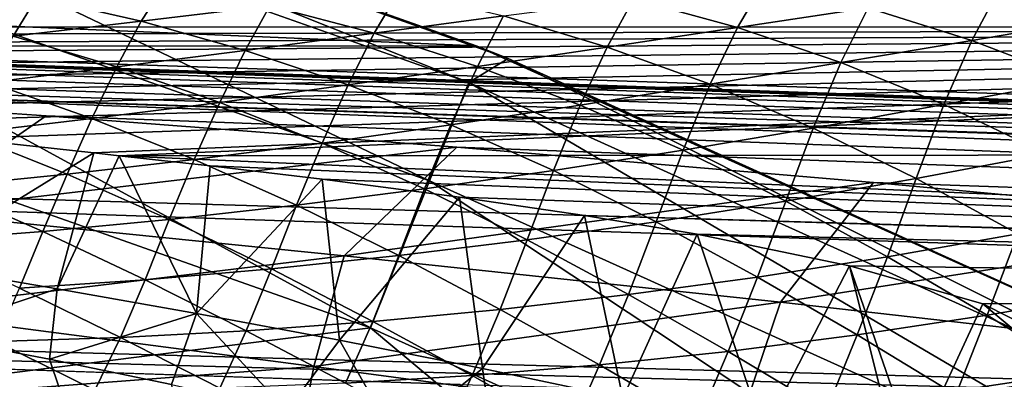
# Model space of a CAD drawing. Header units: metres. Extents: x -31 to 127, y -24 to 31.
# Tile 92 of 150: x 8.001 to 10.016, y 21.591 to 22.328. Entities that reach past the tile are written whole.
import ezdxf

# ---------------------------------------------------------------- set-up
doc = ezdxf.new("R2010")
doc.units = ezdxf.units.M
doc.layers.add('solid_12_381_041_XXX', color=7, linetype='CONTINUOUS')

msp = doc.modelspace()

# ---------------------------------------------------------------- linework, layer by layer
at = {"layer": 'solid_12_381_041_XXX'}
for points in [[(8.934976, 22.274052, -4), (-8.94715, 22.269287, -4), (-7.029178, 22.947445, -4)], [(8.934976, 22.274052, -4), (-7.029178, 22.947445, -4), (7.007277, 22.954052, -4)], [(8.934976, 22.274052, -4), (7.007277, 22.954052, -4), (7.085309, 22.930294, -1)], [(7.005545, 22.875505, -0.618042), (8.920285, 22.198984, -0.618042), (7.085309, 22.930294, -1)], [(8.920285, 22.198984, -0.618042), (9.000687, 22.248318, -1), (7.085309, 22.930294, -1)], [(8.934976, 22.274052, -4), (7.085309, 22.930294, -1), (9.000687, 22.248318, -1)], [(6.942062, 22.668213, -0.293171), (8.839452, 21.997822, -0.293171), (7.005545, 22.875505, -0.618042)], [(8.839452, 21.997822, -0.293171), (8.920285, 22.198984, -0.618042), (7.005545, 22.875505, -0.618042)], [(6.942062, 22.668213, -0.293171), (6.846982, 22.357744, -0.07612), (8.718385, 21.696535, -0.07612)], [(6.942062, 22.668213, -0.293171), (8.718385, 21.696535, -0.07612), (8.839452, 21.997822, -0.293171)], [(59.861588, 20.49943, 144.450394), (1.120382, 22.47504, 144.451141), (1.117329, 22.39463, 144.784668)], [(59.861588, 20.49943, 144.450394), (1.333795, 22.467863, 142.70961), (1.120382, 22.47504, 144.451141)], [(59.861588, 20.49943, 144.450394), (1.901668, 22.448765, 142.694), (1.333795, 22.467863, 142.70961)], [(11.499558, 22.466866, 114.825119), (5.050779, 22.329956, 115.069839), (5.314333, 22.312334, 115.089561)], [(14.40346, 22.313221, 115.096336), (11.499558, 22.466866, 114.825119), (5.314333, 22.312334, 115.089561)], [(59.861588, 20.49943, 144.450394), (59.861588, 20.49943, 142.722382), (1.901668, 22.448765, 142.694)], [(59.859268, 20.418634, 142.388626), (1.901668, 22.448765, 142.694), (59.861588, 20.49943, 142.722382)], [(59.859268, 20.418634, 142.388626), (2.614444, 22.422556, 142.657974), (1.901668, 22.448765, 142.694)], [(59.859268, 20.418634, 142.388626), (3.343152, 22.393795, 142.61882), (2.614444, 22.422556, 142.657974)], [(59.859264, 20.418608, 144.783646), (1.117329, 22.39463, 144.784668), (1.109322, 22.16617, 145.039474)], [(59.859264, 20.418608, 144.783646), (59.861588, 20.49943, 144.450394), (1.117329, 22.39463, 144.784668)], [(59.859268, 20.418634, 142.388626), (4.087767, 22.361656, 142.576706), (3.343152, 22.393795, 142.61882)], [(8.035979, 22.373892, 108.159256), (8.298948, 22.401056, 108.320259), (8.249391, 22.324596, 108.007797)], [(8.298948, 22.401056, 108.320259), (8.5129, 22.355921, 108.169739), (8.249391, 22.324596, 108.007797)], [(9.257079, 22.370523, 108.337349), (9.523912, 22.404144, 108.492126), (9.469831, 22.311943, 108.189499)], [(9.523912, 22.404144, 108.492126), (9.737296, 22.351788, 108.34507), (9.469831, 22.311943, 108.189499)], [(7.774183, 22.346291, 107.99572), (8.035979, 22.373892, 108.159256), (7.987123, 22.293713, 107.843201)], [(8.035979, 22.373892, 108.159256), (8.249391, 22.324596, 108.007797), (7.987123, 22.293713, 107.843201)], [(8.5129, 22.355921, 108.169739), (8.777493, 22.38685, 108.329018), (8.725872, 22.299873, 108.019707)], [(8.777493, 22.38685, 108.329018), (8.990997, 22.335402, 108.179893), (8.725872, 22.299873, 108.019707)], [(9.737296, 22.351788, 108.34507), (10.005337, 22.389971, 108.497932), (9.94935, 22.285452, 108.198639)], [(10.005337, 22.389971, 108.497932), (10.218026, 22.330568, 108.352287), (9.94935, 22.285452, 108.198639)], [(59.859268, 20.418634, 142.388626), (4.848267, 22.325573, 142.531906), (4.087767, 22.361656, 142.576706)], [(8.718385, 21.696535, -0.07612), (6.846982, 22.357744, -0.07612), (7.912735, 21.59547)], [(8.249391, 22.324596, 108.007797), (8.5129, 22.355921, 108.169739), (8.461884, 22.26487, 107.85675)], [(8.5129, 22.355921, 108.169739), (8.725872, 22.299873, 108.019707), (8.461884, 22.26487, 107.85675)], [(8.990997, 22.335402, 108.179893), (9.257079, 22.370523, 108.337349), (9.203179, 22.271709, 108.031128)], [(9.257079, 22.370523, 108.337349), (9.469831, 22.311943, 108.189499), (9.203179, 22.271709, 108.031128)], [(9.469831, 22.311943, 108.189499), (9.737296, 22.351788, 108.34507), (9.681318, 22.240026, 108.042145)], [(9.737296, 22.351788, 108.34507), (9.94935, 22.285452, 108.198639), (9.681318, 22.240026, 108.042145)], [(8.725872, 22.299873, 108.019707), (8.990997, 22.335402, 108.179893), (8.937546, 22.232151, 107.869904)], [(8.990997, 22.335402, 108.179893), (9.203179, 22.271709, 108.031128), (8.937546, 22.232151, 107.869904)], [(59.859268, 20.418634, 142.388626), (5.624634, 22.28495, 142.484756), (4.848267, 22.325573, 142.531906)], [(14.40346, 22.313221, 115.096336), (5.314333, 22.312334, 115.089561), (5.588477, 22.293041, 115.109421)], [(14.40346, 22.313221, 115.096336), (5.588477, 22.293041, 115.109421), (5.86572, 22.272358, 115.12896)], [(14.40346, 22.313221, 115.096336), (5.86572, 22.272358, 115.12896), (6.143089, 22.250435, 115.147942)], [(14.40346, 22.313221, 115.096336), (6.143089, 22.250435, 115.147942), (6.466537, 22.223291, 115.169273)], [(14.40346, 22.313221, 115.096336), (6.466537, 22.223291, 115.169273), (6.77615, 22.1957, 115.188797)], [(14.40346, 22.313221, 115.096336), (6.77615, 22.1957, 115.188797), (7.068793, 22.168161, 115.206337)], [(14.40346, 22.313221, 115.096336), (7.068793, 22.168161, 115.206337), (7.340869, 22.141302, 115.221748)], [(14.40346, 22.313221, 115.096336), (7.340869, 22.141302, 115.221748), (7.593301, 22.115356, 115.235153)], [(14.40346, 22.313221, 115.096336), (7.593301, 22.115356, 115.235153), (7.882653, 22.084558, 115.249313)], [(14.40346, 22.313221, 115.096336), (7.882653, 22.084558, 115.249313), (8.152138, 22.055016, 115.2612)], [(7.987123, 22.293713, 107.843201), (8.249391, 22.324596, 108.007797), (8.199203, 22.231211, 107.691025)], [(14.40346, 22.313221, 115.096336), (8.152138, 22.055016, 115.2612), (8.203959, 22.049261, 115.263336)], [(8.249391, 22.324596, 108.007797), (8.461884, 22.26487, 107.85675), (8.199203, 22.231211, 107.691025)], [(16.997057, 22.055525, 115.268471), (14.40346, 22.313221, 115.096336), (8.203959, 22.049261, 115.263336)], [(9.203179, 22.271709, 108.031128), (9.469831, 22.311943, 108.189499), (9.414156, 22.195404, 107.882751)], [(9.469831, 22.311943, 108.189499), (9.681318, 22.240026, 108.042145), (9.414156, 22.195404, 107.882751)], [(9.94935, 22.285452, 108.198639), (10.218026, 22.330568, 108.352287), (10.161027, 22.203928, 108.051163)], [(7.987123, 22.293713, 107.843201), (8.199203, 22.231211, 107.691025), (7.937932, 22.199318, 107.522667)], [(8.461884, 22.26487, 107.85675), (8.725872, 22.299873, 108.019707), (8.673106, 22.194086, 107.705833)], [(8.725872, 22.299873, 108.019707), (8.937546, 22.232151, 107.869904), (8.673106, 22.194086, 107.705833)], [(10.79584, 21.434721, -4), (-8.94715, 22.269287, -4), (8.934976, 22.274052, -4)], [(59.859268, 20.418634, 142.388626), (6.41747, 22.239256, 142.435883), (5.624634, 22.28495, 142.484756)], [(10.79584, 21.434721, -4), (8.934976, 22.274052, -4), (9.000687, 22.248318, -1)], [(8.937546, 22.232151, 107.869904), (9.203179, 22.271709, 108.031128), (9.14807, 22.15258, 107.720421)], [(9.203179, 22.271709, 108.031128), (9.414156, 22.195404, 107.882751), (9.14807, 22.15258, 107.720421)], [(9.681318, 22.240026, 108.042145), (9.94935, 22.285452, 108.198639), (9.892497, 22.153797, 107.893616)], [(9.94935, 22.285452, 108.198639), (10.161027, 22.203928, 108.051163), (9.892497, 22.153797, 107.893616)], [(10.79584, 21.434721, -4), (-10.797912, 21.433685, -4), (-8.94715, 22.269287, -4)], [(8.199203, 22.231211, 107.691025), (8.461884, 22.26487, 107.85675), (8.410028, 22.158279, 107.538933)], [(8.461884, 22.26487, 107.85675), (8.673106, 22.194086, 107.705833), (8.410028, 22.158279, 107.538933)], [(59.859268, 20.418634, 142.388626), (7.227949, 22.188089, 142.386169), (6.41747, 22.239256, 142.435883)], [(7.937932, 22.199318, 107.522667), (8.199203, 22.231211, 107.691025), (8.148424, 22.125139, 107.369308)], [(8.199203, 22.231211, 107.691025), (8.410028, 22.158279, 107.538933), (8.148424, 22.125139, 107.369308)], [(8.673106, 22.194086, 107.705833), (8.937546, 22.232151, 107.869904), (8.883232, 22.112253, 107.555199)], [(8.937546, 22.232151, 107.869904), (9.14807, 22.15258, 107.720421), (8.883232, 22.112253, 107.555199)], [(8.920285, 22.198984, -0.618042), (10.770756, 21.362518, -0.618042), (9.000687, 22.248318, -1)], [(10.770756, 21.362518, -0.618042), (10.85147, 21.406672, -1), (9.000687, 22.248318, -1)], [(10.79584, 21.434721, -4), (9.000687, 22.248318, -1), (10.85147, 21.406672, -1)], [(9.414156, 22.195404, 107.882751), (9.681318, 22.240026, 108.042145), (9.62489, 22.105696, 107.733101)], [(9.681318, 22.240026, 108.042145), (9.892497, 22.153797, 107.893616), (9.62489, 22.105696, 107.733101)], [(7.937932, 22.199318, 107.522667), (8.148424, 22.125139, 107.369308), (7.888381, 22.094896, 107.197113)], [(8.410028, 22.158279, 107.538933), (8.673106, 22.194086, 107.705833), (8.619803, 22.075066, 107.3871)], [(8.673106, 22.194086, 107.705833), (8.883232, 22.112253, 107.555199), (8.619803, 22.075066, 107.3871)], [(8.839452, 21.997822, -0.293171), (10.673153, 21.168936, -0.293171), (8.920285, 22.198984, -0.618042)], [(10.673153, 21.168936, -0.293171), (10.770756, 21.362518, -0.618042), (8.920285, 22.198984, -0.618042)], [(9.14807, 22.15258, 107.720421), (9.414156, 22.195404, 107.882751), (9.358412, 22.060503, 107.569618)], [(9.414156, 22.195404, 107.882751), (9.62489, 22.105696, 107.733101), (9.358412, 22.060503, 107.569618)], [(9.892497, 22.153797, 107.893616), (10.161027, 22.203928, 108.051163), (10.103443, 22.053171, 107.74321)], [(7.227949, 22.188089, 142.386169), (8.05444, 22.130789, 142.335754), (7.771877, 21.9342, 141.970825)], [(59.851868, 20.189066, 142.13353), (8.05444, 22.130789, 142.335754), (7.227949, 22.188089, 142.386169)], [(59.859268, 20.418634, 142.388626), (59.851868, 20.189066, 142.13353), (7.227949, 22.188089, 142.386169)], [(59.851891, 20.189459, 145.038422), (1.109322, 22.16617, 145.039474), (1.09805, 21.843668, 145.148468)], [(59.851891, 20.189459, 145.038422), (59.859264, 20.418608, 144.783646), (1.109322, 22.16617, 145.039474)], [(8.148424, 22.125139, 107.369308), (8.410028, 22.158279, 107.538933), (8.357906, 22.041414, 107.216232)], [(8.410028, 22.158279, 107.538933), (8.619803, 22.075066, 107.3871), (8.357906, 22.041414, 107.216232)], [(8.883232, 22.112253, 107.555199), (9.14807, 22.15258, 107.720421), (9.093228, 22.01881, 107.403221)], [(9.14807, 22.15258, 107.720421), (9.358412, 22.060503, 107.569618), (9.093228, 22.01881, 107.403221)], [(9.62489, 22.105696, 107.733101), (9.892497, 22.153797, 107.893616), (9.835461, 22.002697, 107.581535)], [(9.892497, 22.153797, 107.893616), (10.103443, 22.053171, 107.74321), (9.835461, 22.002697, 107.581535)], [(8.05444, 22.130789, 142.335754), (8.89512, 22.066561, 142.284943), (7.771877, 21.9342, 141.970825)], [(59.851868, 20.189066, 142.13353), (8.89512, 22.066561, 142.284943), (8.05444, 22.130789, 142.335754)], [(7.888381, 22.094896, 107.197113), (8.148424, 22.125139, 107.369308), (8.097623, 22.011442, 107.042747)], [(8.148424, 22.125139, 107.369308), (8.357906, 22.041414, 107.216232), (8.097623, 22.011442, 107.042747)], [(8.619803, 22.075066, 107.3871), (8.883232, 22.112253, 107.555199), (8.829494, 21.981106, 107.23394)], [(8.883232, 22.112253, 107.555199), (9.093228, 22.01881, 107.403221), (8.829494, 21.981106, 107.23394)], [(7.888381, 22.094896, 107.197113), (8.097623, 22.011442, 107.042747), (7.839034, 21.985281, 106.866806)], [(9.358412, 22.060503, 107.569618), (9.62489, 22.105696, 107.733101), (9.568647, 21.956171, 107.416893)], [(9.62489, 22.105696, 107.733101), (9.835461, 22.002697, 107.581535), (9.568647, 21.956171, 107.416893)], [(8.152138, 22.055016, 115.2612), (7.882653, 22.084558, 115.249313), (7.782609, 21.827078, 115.39328)], [(8.357906, 22.041414, 107.216232), (8.619803, 22.075066, 107.3871), (8.56734, 21.947748, 107.061874)], [(8.619803, 22.075066, 107.3871), (8.829494, 21.981106, 107.23394), (8.56734, 21.947748, 107.061874)], [(8.89512, 22.066561, 142.284943), (8.664815, 21.844389, 141.953842), (7.771877, 21.9342, 141.970825)], [(8.152138, 22.055016, 115.2612), (7.782609, 21.827078, 115.39328), (8.077353, 21.776733, 115.399307)], [(8.203959, 22.049261, 115.263336), (8.152138, 22.055016, 115.2612), (8.077353, 21.776733, 115.399307)], [(16.997057, 22.055525, 115.268471), (8.203959, 22.049261, 115.263336), (15.010057, 21.749672, 115.319366)], [(8.89512, 22.066561, 142.284943), (9.748164, 21.994507, 142.234268), (8.664815, 21.844389, 141.953842)], [(59.851868, 20.189066, 142.13353), (9.748164, 21.994507, 142.234268), (8.89512, 22.066561, 142.284943)], [(9.093228, 22.01881, 107.403221), (9.358412, 22.060503, 107.569618), (9.303169, 21.914087, 107.249352)], [(9.358412, 22.060503, 107.569618), (9.568647, 21.956171, 107.416893), (9.303169, 21.914087, 107.249352)], [(9.835461, 22.002697, 107.581535), (10.103443, 22.053171, 107.74321), (10.043934, 21.889059, 107.430229)], [(8.203959, 22.049261, 115.263336), (8.077353, 21.776733, 115.399307), (8.362292, 21.726307, 115.402298)], [(8.097623, 22.011442, 107.042747), (8.357906, 22.041414, 107.216232), (8.306848, 21.918808, 106.887169)], [(8.390788, 22.028194, 115.27063), (8.203959, 22.049261, 115.263336), (8.362292, 21.726307, 115.402298)], [(15.010057, 21.749672, 115.319366), (8.203959, 22.049261, 115.263336), (8.390788, 22.028194, 115.27063)], [(8.357906, 22.041414, 107.216232), (8.56734, 21.947748, 107.061874), (8.306848, 21.918808, 106.887169)], [(7.839034, 21.985281, 106.866806), (8.097623, 22.011442, 107.042747), (8.048091, 21.894325, 106.709976)], [(8.097623, 22.011442, 107.042747), (8.306848, 21.918808, 106.887169), (8.048091, 21.894325, 106.709976)], [(8.61948, 22.001104, 115.278923), (8.390788, 22.028194, 115.27063), (8.362292, 21.726307, 115.402298)], [(15.010057, 21.749672, 115.319366), (8.390788, 22.028194, 115.27063), (8.61948, 22.001104, 115.278923)], [(8.829494, 21.981106, 107.23394), (9.093228, 22.01881, 107.403221), (9.039172, 21.876791, 107.078957)], [(9.093228, 22.01881, 107.403221), (9.303169, 21.914087, 107.249352), (9.039172, 21.876791, 107.078957)], [(8.61948, 22.001104, 115.278923), (8.362292, 21.726307, 115.402298), (8.65555, 21.671515, 115.40287)], [(8.900701, 21.964636, 115.288315), (8.61948, 22.001104, 115.278923), (8.65555, 21.671515, 115.40287)], [(15.010057, 21.749672, 115.319366), (8.61948, 22.001104, 115.278923), (8.900701, 21.964636, 115.288315)], [(9.748164, 21.994507, 142.234268), (9.558195, 21.749155, 141.938354), (8.664815, 21.844389, 141.953842)], [(8.839452, 21.997822, -0.293171), (8.718385, 21.696535, -0.07612), (10.526972, 20.879004, -0.07612)], [(8.839452, 21.997822, -0.293171), (10.526972, 20.879004, -0.07612), (10.673153, 21.168936, -0.293171)], [(9.748164, 21.994507, 142.234268), (10.611935, 21.913721, 142.184708), (9.558195, 21.749155, 141.938354)], [(9.568647, 21.956171, 107.416893), (9.835461, 22.002697, 107.581535), (9.776838, 21.842281, 107.264519)], [(59.851868, 20.189066, 142.13353), (10.611935, 21.913721, 142.184708), (9.748164, 21.994507, 142.234268)], [(9.835461, 22.002697, 107.581535), (10.043934, 21.889059, 107.430229), (9.776838, 21.842281, 107.264519)], [(7.839034, 21.985281, 106.866806), (8.048091, 21.894325, 106.709976), (7.791147, 21.874334, 106.530457)], [(8.56734, 21.947748, 107.061874), (8.829494, 21.981106, 107.23394), (8.776791, 21.844563, 106.905785)], [(8.829494, 21.981106, 107.23394), (9.039172, 21.876791, 107.078957), (8.776791, 21.844563, 106.905785)], [(8.900701, 21.964636, 115.288315), (8.65555, 21.671515, 115.40287), (8.947658, 21.613558, 115.40081)], [(9.156481, 21.927086, 115.296082), (8.900701, 21.964636, 115.288315), (8.947658, 21.613558, 115.40081)], [(15.010057, 21.749672, 115.319366), (8.900701, 21.964636, 115.288315), (9.156481, 21.927086, 115.296082)], [(9.303169, 21.914087, 107.249352), (9.568647, 21.956171, 107.416893), (9.511105, 21.800776, 107.09594)], [(9.568647, 21.956171, 107.416893), (9.776838, 21.842281, 107.264519), (9.511105, 21.800776, 107.09594)], [(7.730181, 21.731833, 141.55368), (7.771877, 21.9342, 141.970825), (8.664815, 21.844389, 141.953842)], [(8.306848, 21.918808, 106.887169), (8.56734, 21.947748, 107.061874), (8.51611, 21.817425, 106.729973)], [(8.56734, 21.947748, 107.061874), (8.776791, 21.844563, 106.905785), (8.51611, 21.817425, 106.729973)], [(8.048091, 21.894325, 106.709976), (8.306848, 21.918808, 106.887169), (8.257203, 21.795336, 106.551674)], [(8.306848, 21.918808, 106.887169), (8.51611, 21.817425, 106.729973), (8.257203, 21.795336, 106.551674)], [(9.156481, 21.927086, 115.296082), (8.947658, 21.613558, 115.40081), (9.234965, 21.552641, 115.396156)], [(9.039172, 21.876791, 107.078957), (9.303169, 21.914087, 107.249352), (9.246874, 21.764765, 106.924576)], [(9.3875, 21.888338, 115.302292), (9.156481, 21.927086, 115.296082), (9.234965, 21.552641, 115.396156)], [(15.010057, 21.749672, 115.319366), (9.156481, 21.927086, 115.296082), (9.3875, 21.888338, 115.302292)], [(9.303169, 21.914087, 107.249352), (9.511105, 21.800776, 107.09594), (9.246874, 21.764765, 106.924576)], [(10.611935, 21.913721, 142.184708), (10.451006, 21.648487, 141.925797), (9.558195, 21.749155, 141.938354)], [(7.791147, 21.874334, 106.530457), (8.048091, 21.894325, 106.709976), (8.00014, 21.778242, 106.371025)], [(8.048091, 21.894325, 106.709976), (8.257203, 21.795336, 106.551674), (8.00014, 21.778242, 106.371025)], [(9.3875, 21.888338, 115.302292), (9.234965, 21.552641, 115.396156), (9.523149, 21.482807, 115.390259)], [(9.699205, 21.823769, 115.30938), (9.3875, 21.888338, 115.302292), (9.523149, 21.482807, 115.390259)], [(15.010057, 21.749672, 115.319366), (9.3875, 21.888338, 115.302292), (9.699205, 21.823769, 115.30938)], [(9.776838, 21.842281, 107.264519), (10.043934, 21.889059, 107.430229), (9.980969, 21.72257, 107.114914)], [(10.043934, 21.889059, 107.430229), (10.248302, 21.768595, 107.281532), (9.980969, 21.72257, 107.114914)], [(8.776791, 21.844563, 106.905785), (9.039172, 21.876791, 107.078957), (8.984281, 21.73443, 106.750473)], [(9.039172, 21.876791, 107.078957), (9.246874, 21.764765, 106.924576), (8.984281, 21.73443, 106.750473)], [(59.851891, 20.189459, 145.038422), (1.09805, 21.843668, 145.148468), (4.994986, 21.712181, 145.155396)], [(7.730181, 21.731833, 141.55368), (8.664815, 21.844389, 141.953842), (8.602536, 21.617735, 141.574692)], [(8.51611, 21.817425, 106.729973), (8.776791, 21.844563, 106.905785), (8.723417, 21.709772, 106.573746)], [(8.602536, 21.617735, 141.574692), (8.664815, 21.844389, 141.953842), (9.558195, 21.749155, 141.938354)], [(8.776791, 21.844563, 106.905785), (8.984281, 21.73443, 106.750473), (8.723417, 21.709772, 106.573746)], [(9.511105, 21.800776, 107.09594), (9.776838, 21.842281, 107.264519), (9.715011, 21.682491, 106.945511)], [(9.776838, 21.842281, 107.264519), (9.980969, 21.72257, 107.114914), (9.715011, 21.682491, 106.945511)], [(8.077353, 21.776733, 115.399307), (7.782609, 21.827078, 115.39328), (7.79551, 21.682945, 115.500305)], [(8.257203, 21.795336, 106.551674), (8.51611, 21.817425, 106.729973), (8.464354, 21.690672, 106.394539)], [(8.51611, 21.817425, 106.729973), (8.723417, 21.709772, 106.573746), (8.464354, 21.690672, 106.394539)], [(9.699205, 21.823769, 115.30938), (9.523149, 21.482807, 115.390259), (9.807072, 21.390545, 115.387947)], [(9.699205, 21.823769, 115.30938), (9.83124, 21.441977, 115.370522), (9.972219, 21.745764, 115.315231)], [(9.699205, 21.823769, 115.30938), (9.807072, 21.390545, 115.387947), (9.83124, 21.441977, 115.370522)], [(15.010057, 21.749672, 115.319366), (9.699205, 21.823769, 115.30938), (9.972219, 21.745764, 115.315231)], [(8.00014, 21.778242, 106.371025), (8.257203, 21.795336, 106.551674), (8.207159, 21.67701, 106.21299)], [(8.257203, 21.795336, 106.551674), (8.464354, 21.690672, 106.394539), (8.207159, 21.67701, 106.21299)], [(9.246874, 21.764765, 106.924576), (9.511105, 21.800776, 107.09594), (9.450562, 21.648487, 106.773392)], [(9.511105, 21.800776, 107.09594), (9.715011, 21.682491, 106.945511), (9.450562, 21.648487, 106.773392)], [(8.077353, 21.776733, 115.399307), (7.79551, 21.682945, 115.500305), (8.061399, 21.632746, 115.500305)], [(8.00014, 21.778242, 106.371025), (8.207159, 21.67701, 106.21299), (7.951902, 21.668665, 106.029221)], [(8.362292, 21.726307, 115.402298), (8.077353, 21.776733, 115.399307), (8.061399, 21.632746, 115.500305)], [(9.980969, 21.72257, 107.114914), (10.248302, 21.768595, 107.281532), (10.182942, 21.597418, 106.964928)], [(8.602536, 21.617735, 141.574692), (9.558195, 21.749155, 141.938354), (9.474188, 21.500536, 141.597885)], [(8.984281, 21.73443, 106.750473), (9.246874, 21.764765, 106.924576), (9.187757, 21.620655, 106.598602)], [(9.246874, 21.764765, 106.924576), (9.450562, 21.648487, 106.773392), (9.187757, 21.620655, 106.598602)], [(9.474188, 21.500536, 141.597885), (9.558195, 21.749155, 141.938354), (10.451006, 21.648487, 141.925797)], [(15.010057, 21.749672, 115.319366), (9.972219, 21.745764, 115.315231), (11.632766, 20.904819, 115.365982)], [(7.512825, 21.731756, 115.500305), (7.437493, 19.10323, 115.500305), (9.173633, 18.331823, 115.500305)], [(7.79551, 21.682945, 115.500305), (7.512825, 21.731756, 115.500305), (9.173633, 18.331823, 115.500305)], [(7.730181, 21.731833, 141.55368), (8.602536, 21.617735, 141.574692), (7.715994, 21.550047, 141.11586)], [(8.723417, 21.709772, 106.573746), (8.984281, 21.73443, 106.750473), (8.926697, 21.59897, 106.421234)], [(8.984281, 21.73443, 106.750473), (9.187757, 21.620655, 106.598602), (8.926697, 21.59897, 106.421234)], [(9.972219, 21.745764, 115.315231), (9.83124, 21.441977, 115.370522), (11.0611, 20.834959, 115.408195)], [(11.632766, 20.904819, 115.365982), (9.972219, 21.745764, 115.315231), (11.0611, 20.834959, 115.408195)], [(9.394441, 20.517307, 145.265747), (4.994986, 21.712181, 145.155396), (5.522593, 20.6511, 145.257263)], [(9.394441, 20.517307, 145.265747), (8.901975, 21.58078, 145.155289), (4.994986, 21.712181, 145.155396)], [(59.851891, 20.189459, 145.038422), (4.994986, 21.712181, 145.155396), (8.901975, 21.58078, 145.155289)], [(8.362292, 21.726307, 115.402298), (8.061399, 21.632746, 115.500305), (8.311565, 21.580687, 115.500305)], [(8.362292, 21.726307, 115.402298), (8.311565, 21.580687, 115.500305), (8.547512, 21.526436, 115.500305)], [(8.65555, 21.671515, 115.40287), (8.362292, 21.726307, 115.402298), (8.547512, 21.526436, 115.500305)], [(8.464354, 21.690672, 106.394539), (8.723417, 21.709772, 106.573746), (8.667453, 21.583269, 106.241394)], [(8.723417, 21.709772, 106.573746), (8.926697, 21.59897, 106.421234), (8.667453, 21.583269, 106.241394)], [(9.715011, 21.682491, 106.945511), (9.980969, 21.72257, 107.114914), (9.916789, 21.559494, 106.794945)], [(9.980969, 21.72257, 107.114914), (10.182942, 21.597418, 106.964928), (9.916789, 21.559494, 106.794945)], [(8.718385, 21.696535, -0.07612), (7.912735, 21.59547), (9.759957, 20.826363)], [(8.207159, 21.67701, 106.21299), (8.464354, 21.690672, 106.394539), (8.410093, 21.57337, 106.059219)], [(8.464354, 21.690672, 106.394539), (8.667453, 21.583269, 106.241394), (8.410093, 21.57337, 106.059219)], [(10.526972, 20.879004, -0.07612), (8.718385, 21.696535, -0.07612), (9.759957, 20.826363)], [(8.061399, 21.632746, 115.500305), (7.79551, 21.682945, 115.500305), (9.173633, 18.331823, 115.500305)], [(7.951902, 21.668665, 106.029221), (8.154688, 21.569099, 105.874809), (7.901305, 21.570282, 105.688301)], [(7.951902, 21.668665, 106.029221), (8.207159, 21.67701, 106.21299), (8.154688, 21.569099, 105.874809)], [(8.207159, 21.67701, 106.21299), (8.410093, 21.57337, 106.059219), (8.154688, 21.569099, 105.874809)], [(8.65555, 21.671515, 115.40287), (8.547512, 21.526436, 115.500305), (8.769791, 21.469877, 115.500305)], [(8.947658, 21.613558, 115.40081), (8.65555, 21.671515, 115.40287), (8.769791, 21.469877, 115.500305)], [(9.450562, 21.648487, 106.773392), (9.715011, 21.682491, 106.945511), (9.652141, 21.528112, 106.622337)], [(9.715011, 21.682491, 106.945511), (9.916789, 21.559494, 106.794945), (9.652141, 21.528112, 106.622337)], [(9.187757, 21.620655, 106.598602), (9.450562, 21.648487, 106.773392), (9.389126, 21.503292, 106.447136)], [(9.450562, 21.648487, 106.773392), (9.652141, 21.528112, 106.622337), (9.389126, 21.503292, 106.447136)], [(9.474188, 21.500536, 141.597885), (10.451006, 21.648487, 141.925797), (10.343985, 21.380478, 141.624619)], [(8.311565, 21.580687, 115.500305), (8.061399, 21.632746, 115.500305), (9.173633, 18.331823, 115.500305)], [(8.602536, 21.617735, 141.574692), (8.563208, 21.410477, 141.171738), (7.715994, 21.550047, 141.11586)], [(8.602536, 21.617735, 141.574692), (9.474188, 21.500536, 141.597885), (8.563208, 21.410477, 141.171738)], [(8.947658, 21.613558, 115.40081), (8.769791, 21.469877, 115.500305), (8.976761, 21.411661, 115.500305)], [(8.926697, 21.59897, 106.421234), (9.187757, 21.620655, 106.598602), (9.127856, 21.484991, 106.269409)], [(9.234965, 21.552641, 115.396156), (8.947658, 21.613558, 115.40081), (8.976761, 21.411661, 115.500305)], [(9.187757, 21.620655, 106.598602), (9.389126, 21.503292, 106.447136), (9.127856, 21.484991, 106.269409)], [(9.759957, 20.826363), (7.912735, 21.59547), (6.937965, 21.403214)], [(8.667453, 21.583269, 106.241394), (8.926697, 21.59897, 106.421234), (8.868407, 21.473015, 106.089241)], [(8.926697, 21.59897, 106.421234), (9.127856, 21.484991, 106.269409), (8.868407, 21.473015, 106.089241)], [(9.916789, 21.559494, 106.794945), (10.182942, 21.597418, 106.964928), (10.116554, 21.433443, 106.643127)]]:
    msp.add_3dface(points, dxfattribs=at)

doc.saveas('drawing.dxf')
